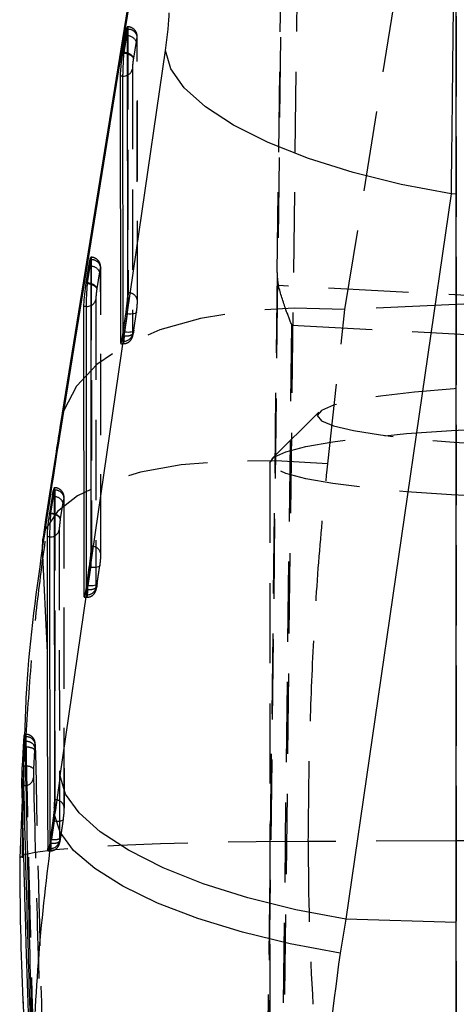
# Model space of a CAD drawing. Extents: x 91 to 777, y 54 to 603.
# Tile 30 of 35: x 425 to 439, y 481 to 512. Entities that reach past the tile are written whole.
import ezdxf

# ---------------------------------------------------------------- set-up
doc = ezdxf.new("R2010")
doc.units = 0
doc.header["$LTSCALE"] = 2
doc.linetypes.add('HIDDEN', pattern=[1.905, 1.27, -0.635])
doc.layers.get('0').update_dxf_attribs({"linetype": 'CONTINUOUS'})

msp = doc.modelspace()

# ---------------------------------------------------------------- linework, layer by layer
at = {"color": 7, "linetype": 'HIDDEN'}
for p, q in [((435.470483, 502.678331), (438.802109, 523.387398)), ((438.993984, 523.39616), (438.993984, 502.839144)), ((432.197101, 409.704502), (433.543687, 519.499954)), ((434.010618, 517.82408), (432.683424, 409.609806)), ((433.324122, 503.853973), (433.490801, 516.772654)), ((428.593567, 511.625286), (428.581363, 511.625286)), ((428.598778, 511.547561), (428.593109, 511.547561)), ((428.598778, 511.547561), (428.604836, 503.207531)), ((428.860325, 511.162814), (428.777009, 510.637905)), ((428.895952, 511.253919), (428.898778, 511.289473)), ((428.902008, 502.913918), (428.895952, 511.253919)), ((428.904835, 502.949442), (428.898778, 511.289473)), ((428.777009, 510.637905), (428.774905, 510.624464)), ((428.742213, 510.290738), (428.748308, 501.898195)), ((427.435927, 504.331913), (427.423725, 504.331913)), ((427.441139, 504.254188), (427.435469, 504.254188)), ((427.441139, 504.254188), (427.447729, 495.181646)), ((427.741138, 503.9961), (427.738313, 503.960546)), ((427.744901, 494.888033), (427.738313, 503.960546)), ((427.747728, 494.923588), (427.741138, 503.9961)), ((427.702686, 503.86944), (427.61937, 503.344532)), ((433.324122, 503.853973), (432.196736, 412.15026)), ((427.61937, 503.344532), (427.617267, 503.331091)), ((445.094885, 502.8201), (433.362985, 503.43972)), ((427.584574, 502.997394), (427.591201, 493.872311)), ((428.604836, 503.207531), (428.599164, 503.207531)), ((438.993984, 502.839144), (435.470483, 502.678331)), ((438.993984, 502.839144), (438.993984, 485.864993)), ((428.576529, 502.543177), (428.49301, 501.96388)), ((428.576529, 502.543177), (428.537296, 502.543177)), ((428.789942, 502.022322), (428.873459, 502.60162)), ((428.790184, 502.029802), (428.873703, 502.6091)), ((428.873703, 502.6091), (428.873459, 502.60162)), ((434.924735, 497.792091), (435.470483, 502.678331)), ((432.683077, 412.156727), (433.789846, 502.183404)), ((433.789846, 502.183404), (445.094885, 501.586344)), ((428.484045, 501.837011), (428.434139, 501.837011)), ((428.451134, 501.674559), (428.450938, 501.944389)), ((428.49301, 501.96388), (428.453779, 501.96388)), ((428.790184, 502.029802), (428.789942, 502.022322)), ((428.374302, 501.59746), (428.456349, 501.59746)), ((428.451134, 501.674559), (428.401988, 501.674559)), ((434.647757, 499.430176), (433.15531, 497.952666)), ((433.094885, 497.832712), (433.094885, 410.768907)), ((426.278362, 497.038807), (426.266078, 497.038807)), ((426.283598, 496.961441), (426.277928, 496.961441)), ((426.283598, 496.961441), (426.290765, 487.156685)), ((426.545065, 496.576156), (426.46168, 496.050831)), ((426.587937, 486.863073), (426.580772, 496.667798)), ((426.590765, 486.898597), (426.583599, 496.703353)), ((426.46168, 496.050831), (426.460276, 496.04189)), ((426.426934, 495.703663), (426.434094, 485.84577)), ((427.447729, 495.181646), (427.442057, 495.181646)), ((427.633077, 494.003948), (427.716596, 494.583245)), ((427.716596, 494.583245), (427.716352, 494.575735)), ((427.419422, 494.517322), (427.335903, 493.938025)), ((427.419422, 494.517322), (427.380189, 494.517322)), ((427.632835, 493.996437), (427.716352, 494.575735)), ((427.633077, 494.003948), (427.632835, 493.996437)), ((427.294027, 493.648674), (427.244881, 493.648674)), ((427.326938, 493.811127), (427.277032, 493.811127)), ((427.294027, 493.648674), (427.293832, 493.918534)), ((427.335903, 493.938025), (427.296672, 493.938025)), ((427.217195, 493.571605), (427.299243, 493.571605)), ((425.332695, 489.250358), (425.323855, 489.015754)), ((425.367182, 489.232626), (425.332336, 489.232626)), ((425.370887, 489.155497), (425.340531, 489.155497)), ((425.349265, 488.83539), (425.34681, 488.83539)), ((425.349265, 488.83539), (425.349288, 488.83542)), ((425.648758, 488.736685), (425.61803, 488.140162)), ((425.6541, 488.819059), (425.648758, 488.736685)), ((426.290765, 487.156685), (426.285094, 487.156685)), ((426.262388, 486.491915), (426.178899, 485.912796)), ((426.262388, 486.491915), (426.2241, 486.491915)), ((426.475819, 485.971179), (426.559318, 486.550327)), ((426.476063, 485.978659), (426.559562, 486.557808)), ((426.178886, 485.912826), (426.146051, 485.912826)), ((426.178899, 485.912796), (426.178886, 485.912826)), ((438.993984, 485.864993), (434.310481, 485.841956)), ((438.993984, 485.864993), (438.993984, 416.858446)), ((425.259607, 485.6739), (425.251685, 485.319998)), ((426.074756, 485.545691), (426.142365, 485.545691)), ((426.13692, 485.622789), (426.099133, 485.622789)), ((426.170113, 485.788282), (426.128674, 485.788282)), ((426.13692, 485.622789), (426.136758, 485.846217)), ((426.170124, 485.788252), (426.170113, 485.788282))]:
    msp.add_line(p, q, dxfattribs=at)
at = {"color": 7, "linetype": 'CONTINUOUS'}
for p, q in [((429.800615, 519.778546), (426.468989, 499.069478)), ((429.767888, 519.367482), (426.436262, 498.658415)), ((438.993984, 506.334569), (438.993984, 519.462492)), ((428.599164, 503.207531), (428.593109, 511.547561)), ((428.51508, 511.345591), (428.431282, 510.817673)), ((428.479353, 510.817673), (428.563152, 511.345591)), ((428.563152, 511.345591), (428.51508, 511.345591)), ((426.461132, 487.925138), (429.792272, 510.878768)), ((428.431282, 510.817673), (428.428285, 510.79851)), ((428.477321, 510.79851), (428.428285, 510.79851)), ((428.479353, 510.817673), (428.431282, 510.817673)), ((428.477321, 510.79851), (428.480309, 510.817613)), ((428.47809, 510.79848), (428.477321, 510.79851)), ((428.356417, 510.067757), (428.362513, 501.674559)), ((428.445039, 510.067757), (428.356417, 510.067757)), ((438.826492, 506.339486), (435.495353, 483.385887)), ((438.993984, 506.334569), (438.826492, 506.339486)), ((438.993984, 483.282562), (438.993984, 506.334569)), ((427.442057, 495.181646), (427.435469, 504.254188)), ((427.357443, 504.052248), (427.273644, 503.524299)), ((427.321715, 503.524299), (427.405512, 504.052248)), ((427.405512, 504.052248), (427.357443, 504.052248)), ((427.273644, 503.524299), (427.270645, 503.505137)), ((427.319681, 503.505137), (427.270645, 503.505137)), ((427.321715, 503.524299), (427.273644, 503.524299)), ((427.319681, 503.505137), (427.322671, 503.52424)), ((427.320451, 503.505107), (427.319681, 503.505137)), ((427.198777, 502.774384), (427.205406, 493.648674)), ((427.2874, 502.774384), (427.198777, 502.774384)), ((428.453779, 501.96388), (428.537296, 502.543177)), ((428.362511, 501.674559), (428.366978, 501.6081)), ((428.401988, 501.674559), (428.362513, 501.674559)), ((426.285094, 487.156685), (426.277928, 496.961441)), ((426.19982, 496.758964), (426.116107, 496.231552)), ((426.164178, 496.231552), (426.247891, 496.758964)), ((426.247891, 496.758964), (426.19982, 496.758964)), ((426.116107, 496.231552), (426.114028, 496.21835)), ((426.162755, 496.21835), (426.114028, 496.21835)), ((426.164178, 496.231552), (426.116107, 496.231552)), ((426.162755, 496.21835), (426.164828, 496.231522)), ((426.163403, 496.21829), (426.162755, 496.21835)), ((425.903296, 495.394971), (425.890515, 495.113279)), ((426.041139, 495.480682), (426.043796, 491.82203)), ((426.129762, 495.480682), (426.041139, 495.480682)), ((425.890515, 495.113279), (426.043796, 491.82203)), ((427.296672, 493.938025), (427.380189, 494.517322)), ((427.205404, 493.648674), (427.209871, 493.582215)), ((427.244881, 493.648674), (427.205406, 493.648674)), ((425.323855, 489.015754), (425.184332, 485.312488)), ((425.292423, 488.83539), (425.304215, 489.015754)), ((425.354645, 489.015754), (425.30421, 489.015754)), ((425.261468, 488.231387), (425.292423, 488.83539)), ((425.318429, 488.231387), (425.261468, 488.231387)), ((425.358936, 488.228883), (425.318429, 488.231387)), ((425.312145, 487.604256), (425.248744, 487.604256)), ((426.272197, 486.917879), (426.282786, 486.690517)), ((426.146051, 485.912826), (426.128674, 485.788282)), ((435.495353, 483.385887), (435.317006, 482.307967)), ((438.993984, 483.282562), (435.495353, 483.385887)), ((438.993984, 468.177508), (438.993984, 483.282562)), ((425.277473, 480.811175), (425.302431, 480.275329))]:
    msp.add_line(p, q, dxfattribs=at)
at = {"color": 8, "linetype": 'CONTINUOUS'}
for p, q in [((428.563152, 511.345591), (428.593258, 511.34121)), ((428.450938, 501.944389), (428.445039, 510.067757)), ((427.405512, 504.052248), (427.435618, 504.047867)), ((427.293832, 493.918534), (427.2874, 502.774384)), ((426.468989, 499.069478), (426.436262, 498.658415)), ((426.278079, 496.754583), (426.247891, 496.758964)), ((426.136758, 485.846217), (426.129762, 495.480682)), ((425.34681, 488.83539), (425.292423, 488.83539)), ((426.099133, 485.622789), (426.064305, 485.622789))]:
    msp.add_line(p, q, dxfattribs=at)
at = {"color": 7, "linetype": 'HIDDEN', "flags": 128}
for points in [[(428.589244, 511.606749), (428.592965, 511.624779), (428.597704, 511.601832), (428.598778, 511.547591), (428.598778, 511.547561), (428.598778, 511.547561)], [(427.431606, 504.313376), (427.435326, 504.331406), (427.440064, 504.308458), (427.441139, 504.254218), (427.441139, 504.254188), (427.441139, 504.254188)], [(435.470483, 502.678331), (433.864114, 502.726432), (432.324838, 502.632525), (430.894336, 502.399143), (429.611338, 502.032574), (428.510586, 501.542773), (427.621884, 500.943001), (426.969295, 500.249501), (426.570488, 499.481018), (426.468989, 499.069478)], [(428.873459, 502.60162), (428.869343, 502.58955), (428.853352, 502.572175), (428.826369, 502.557631), (428.789463, 502.546575), (428.7441, 502.539392), (428.692084, 502.536382), (428.635476, 502.537664), (428.576529, 502.543177)], [(428.789942, 502.022322), (428.785823, 502.010252), (428.769834, 501.992877), (428.74285, 501.978364), (428.705944, 501.967277), (428.660583, 501.960095), (428.608565, 501.957085), (428.551957, 501.958366), (428.49301, 501.96388)], [(434.594886, 499.325242), (434.724158, 499.161418), (435.108792, 499.001648), (435.739317, 498.849835), (436.600207, 498.709734), (437.670264, 498.584803), (438.92314, 498.478081), (440.327985, 498.39222), (441.850207, 498.329337), (443.452324, 498.290982), (445.094885, 498.278107), (446.737447, 498.290982), (448.339564, 498.329337), (449.861785, 498.39222), (451.266631, 498.478081), (452.519507, 498.584803), (453.589564, 498.709734), (454.450454, 498.849835), (455.080979, 499.001648), (455.465613, 499.161418), (455.594885, 499.325242), (455.465613, 499.489035), (455.080979, 499.648805), (454.450454, 499.800618), (453.589564, 499.940719), (452.519507, 500.06568), (451.266631, 500.172373), (449.861785, 500.258233), (448.339564, 500.321116), (446.737447, 500.359472), (445.094885, 500.372376), (443.452324, 500.359472), (441.850207, 500.321116), (440.327985, 500.258233), (438.92314, 500.172373), (437.670264, 500.06568), (436.600207, 499.940719), (435.739317, 499.800618), (435.108792, 499.648805), (434.724158, 499.489035), (434.594886, 499.325242)], [(433.094885, 497.832712), (433.222765, 498.006966), (433.603678, 498.177495), (434.229506, 498.340662), (435.086912, 498.493012), (436.157619, 498.631295), (437.418809, 498.75256), (438.843601, 498.854216), (440.401629, 498.934116), (442.059685, 498.990532), (443.782431, 499.022241), (445.53315, 499.028649), (447.274528, 499.009516), (448.96945, 498.965349), (450.581793, 498.897012), (452.077192, 498.805996), (453.423776, 498.694237), (454.592844, 498.56412), (455.559478, 498.418417), (456.303079, 498.260226), (456.807796, 498.092916), (457.062873, 497.920062), (457.062873, 497.745361), (456.807796, 497.572507), (456.303079, 497.405197), (455.559478, 497.247006), (454.592844, 497.101303), (453.423776, 496.971186), (452.077192, 496.859427), (450.581793, 496.768411), (448.96945, 496.700074), (447.274528, 496.655877), (445.53315, 496.636774), (443.782431, 496.643152), (442.059685, 496.674891), (440.401629, 496.731307), (438.843601, 496.811177), (437.418809, 496.912833), (436.157619, 497.034099), (435.086912, 497.172381), (434.229506, 497.324761), (433.603678, 497.487928), (433.222765, 497.658457), (433.094885, 497.832712)], [(434.924735, 497.792091), (433.29601, 497.891243), (431.73688, 497.880306), (430.290743, 497.759606), (428.99785, 497.532453), (427.894188, 497.205194), (427.01048, 496.786948), (426.371321, 496.289339), (425.994502, 495.726224), (425.903296, 495.394971)], [(426.274046, 497.019674), (426.278031, 497.038658), (426.28252, 497.015293), (426.283598, 496.96147), (426.283598, 496.961441), (426.283598, 496.961441)], [(427.716352, 494.575735), (427.712236, 494.563665), (427.696245, 494.54629), (427.669263, 494.531777), (427.632356, 494.52069), (427.586993, 494.513508), (427.534977, 494.510498), (427.478369, 494.511779), (427.419422, 494.517322)], [(427.632835, 493.996437), (427.628717, 493.984367), (427.612728, 493.966993), (427.585743, 493.952479), (427.548837, 493.941392), (427.503476, 493.93421), (427.451458, 493.9312), (427.39485, 493.932482), (427.335903, 493.938025)], [(426.262388, 486.491915), (426.321335, 486.486371), (426.377943, 486.48509), (426.429959, 486.4881), (426.475322, 486.495282), (426.512228, 486.506369), (426.539211, 486.520882), (426.555202, 486.538257), (426.559562, 486.557808)], [(451.195787, 485.864993), (449.673105, 485.871549), (448.148243, 485.876228), (446.621927, 485.87903), (445.094885, 485.879984), (443.567843, 485.87903), (442.041528, 485.876228), (440.516666, 485.871549), (438.993984, 485.864993)], [(434.310481, 485.841956), (432.665066, 485.833075), (431.089824, 485.808845), (429.628676, 485.769894), (428.322356, 485.717352), (427.207287, 485.652651), (426.314557, 485.577639), (425.669056, 485.494341), (425.28878, 485.405143), (425.184332, 485.312488)]]:
    msp.add_lwpolyline(points, dxfattribs=at)
at = {"color": 7, "linetype": 'CONTINUOUS', "flags": 128}
for points in [[(438.826492, 506.339486), (437.245687, 506.63599), (435.729116, 507.012751), (434.316508, 507.459964), (433.044859, 507.965889), (431.947483, 508.517261), (431.05312, 509.099658), (430.385199, 509.697821), (429.961214, 510.296073), (429.792272, 510.878768)], [(435.495353, 483.385887), (433.914548, 483.68236), (432.397978, 484.059121), (430.985369, 484.506335), (429.713721, 485.012259), (428.616343, 485.563632), (427.721981, 486.146029), (427.054061, 486.744191), (426.630076, 487.342443), (426.461132, 487.925138)], [(425.371623, 487.60974), (425.36892, 487.609263), (425.312145, 487.604256)], [(435.317006, 482.307967), (433.738499, 482.600238), (432.223972, 482.968595), (430.812974, 483.403411), (429.542349, 483.893301), (428.445278, 484.425481), (427.550409, 484.986093), (426.88111, 485.560443), (426.454859, 486.133571), (426.282786, 486.690517)]]:
    msp.add_lwpolyline(points, dxfattribs=at)
at = {"color": 8, "linetype": 'CONTINUOUS', "flags": 128}
msp.add_lwpolyline([(426.142363, 485.553052), (426.138969, 485.55642), (426.13692, 485.62276), (426.13692, 485.622789), (426.13692, 485.622789)], dxfattribs=at)
at = {"color": 7, "linetype": 'HIDDEN'}
for centre, radius, start, end in [((428.619975, 511.268797), 0.279569, 4.2412625, 94.3482348), ((428.590464, 511.047923), 0.293301, 23.0613448, 89.4541944), ((428.482868, 510.341703), 0.264305, 294.9016699, 348.8821194), ((427.462337, 503.975427), 0.279566, 4.2407806, 94.3487168), ((427.432731, 503.75446), 0.293421, 23.0703883, 89.4363093), ((427.325175, 503.048363), 0.264359, 294.9096244, 348.8836494), ((428.627895, 502.933675), 0.274824, 355.8774092, 94.8130041), ((445.094885, 369.028287), 133.949866, 87.38949423, 92.61050577), ((428.466641, 501.963217), 0.289074, 266.924946, 347.00125), ((426.306616, 496.68754), 0.274866, 355.8812877, 94.8036697), ((426.275202, 496.461315), 0.293282, 23.0524358, 89.4380149), ((426.167807, 495.75447), 0.26406, 294.8999383, 348.906895), ((427.470795, 494.907798), 0.274817, 355.8756898, 94.8147234), ((427.309499, 493.937378), 0.289119, 266.9323315, 346.9938646), ((425.393582, 488.879687), 0.276742, 0.6703249, 94.704073), ((425.385903, 487.884956), 0.344983, 47.7112838, 94.4832412), ((425.334651, 487.886541), 0.279259, 277.6078193, 352.9264775), ((426.313798, 486.882803), 0.274849, 355.8834593, 94.806954), ((426.152733, 485.911233), 0.288877, 266.8622356, 346.9023781)]:
    msp.add_arc(centre, radius, start, end, dxfattribs=at)
at = {"color": 7, "linetype": 'CONTINUOUS'}
for centre, radius, start, end in [((428.445986, 510.405704), 0.337949, 269.8395631, 296.0046332), ((427.288344, 503.11235), 0.337967, 269.839987, 296.0038973)]:
    msp.add_arc(centre, radius, start, end, dxfattribs=at)
at = {"color": 8, "linetype": 'CONTINUOUS'}
msp.add_arc((426.130725, 495.818489), 0.337808, 269.836721, 296.0331858, dxfattribs=at)
at = {"color": 7, "linetype": 'CONTINUOUS'}
for centre, major_axis, ratio, start_param, end_param in [((429.767816, 511.22301), (0.117942, 0.987447), 0.069642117, 4.364612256, 5.755309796), ((426.698973, 499.453398), (1.781601, 11.364167), 0.026010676, 0.000890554, 0.004077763), ((428.479836, 510.673217), (0.29634, -0.046719), 0.476942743, 1.252801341, 1.644254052), ((425.541334, 492.160026), (1.781601, 11.364167), 0.026010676, 0.000890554, 0.004077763), ((427.322197, 503.379845), (0.29634, -0.046719), 0.476942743, 1.252801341, 1.644254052), ((428.439309, 502.148967), (0.065502, 0.548428), 0.069644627, 4.115638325, 4.376495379), ((426.43435, 485.264167), (3.128694, 26.194453), 0.069642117, 1.042392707, 1.193652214), ((423.544871, 479.58191), (2.620143, 16.649589), 0.017750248, 0.000626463, 0.002793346), ((426.164506, 496.086147), (0.296324, -0.046818), 0.480160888, 1.252906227, 1.645430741), ((427.282202, 494.12309), (0.065502, 0.548428), 0.069644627, 4.115638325, 4.376495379), ((506.835686, 449.215384), (-11.967209, 313.851649), 0.254581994, 1.424921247, 1.444831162), ((505.90349, 469.231354), (-11.981518, 314.173125), 0.254321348, 1.497640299, 1.529549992), ((428.408438, 460.513434), (9.391318, 78.627209), 0.069642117, 1.223019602, 1.239721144), ((505.559748, 476.612131), (80.010398, -0.738169), 0.942838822, 3.020039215, 3.027777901), ((505.075627, 487.007102), (21.557451, 81.000378), 0.949736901, 1.838658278, 1.892602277)]:
    msp.add_ellipse(centre, major_axis=major_axis, ratio=ratio, start_param=start_param, end_param=end_param, dxfattribs=at)
at = {"color": 7, "linetype": 'HIDDEN'}
for centre, major_axis, ratio, start_param, end_param in [((428.479836, 510.673217), (0.29634, -0.046719), 0.476942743, 0.079696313, 1.252801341), ((433.824161, 503.854128), (0.017343, 1.007726), 0.496074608, 1.57947917, 2.003136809), ((427.322197, 503.379845), (0.29634, -0.046719), 0.476942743, 0.079696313, 1.252801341), ((428.486455, 502.148967), (0.029558, 0.548447), 0.031904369, 4.109039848, 4.369897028), ((428.783628, 502.113649), (0.029673, 0.248439), 0.069644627, 4.115638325, 4.376528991), ((426.164506, 496.086147), (0.296324, -0.046818), 0.480160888, 0.07985233, 1.252906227), ((427.626522, 494.087772), (0.029673, 0.248439), 0.069644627, 4.115638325, 4.376528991), ((427.329348, 494.12309), (0.029558, 0.548447), 0.031904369, 4.109039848, 4.369897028), ((506.211111, 470.399644), (-12.026449, 315.351274), 0.254321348, 1.501589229, 1.533374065), ((506.211111, 470.141316), (-12.022274, 315.075455), 0.253592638, 1.501605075, 1.533389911), ((426.172283, 486.098084), (0.029702, 0.549659), 0.031988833, 4.115308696, 4.370359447), ((426.469457, 486.062765), (0.029817, 0.249651), 0.069644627, 4.121726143, 4.377064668), ((504.20407, 487.567266), (15.587923, 72.912984), 0.934455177, 1.791181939, 1.860616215), ((505.075627, 487.007102), (21.557451, 81.000378), 0.949736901, 1.892602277, 1.908092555)]:
    msp.add_ellipse(centre, major_axis=major_axis, ratio=ratio, start_param=start_param, end_param=end_param, dxfattribs=at)
at = {"color": 7, "linetype": 'CONTINUOUS'}
for points, knots in [([(438.938562, 519.45835), (438.938171, 519.117527), (438.937389, 518.435884), (438.931289, 517.107175), (438.921662, 515.593426), (438.908576, 513.920399), (438.892392, 512.135928), (438.873104, 510.239917), (438.85101, 508.271152), (438.834665, 506.983376), (438.826492, 506.339486)], [0, 0, 0, 0, 0.122239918, 0.2444787, 0.36671875, 0.488958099, 0.611203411, 0.733446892, 0.866723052, 1, 1, 1, 1]), ([(428.576326, 511.62013), (428.570314, 511.605556), (428.558275, 511.576373), (428.535981, 511.471526), (428.521259, 511.382822), (428.51508, 511.345591)], [0, 0, 0, 0, 0.366635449, 0.734160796, 1, 1, 1, 1]), ([(428.593109, 511.547561), (428.592501, 511.57617), (428.591532, 511.621791), (428.584125, 511.618845), (428.581363, 511.617746)], [0, 0, 0, 0, 0.627105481, 1, 1, 1, 1]), ([(428.428285, 510.79851), (428.419689, 510.73991), (428.402493, 510.622673), (428.380335, 510.430024), (428.364272, 510.253478), (428.357202, 510.133549), (428.356603, 510.08342), (428.356417, 510.067757)], [0, 0, 0, 0, 0.225396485, 0.450936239, 0.674970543, 0.898446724, 1, 1, 1, 1]), ([(428.445039, 510.067757), (428.445039, 510.067767), (428.445039, 510.099484), (428.446426, 510.182197), (428.452306, 510.346536), (428.461435, 510.533785), (428.470306, 510.688906), (428.476315, 510.77183), (428.477903, 510.797238), (428.477904, 510.797258)], [0, 0, 0, 0, 0.0000701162, 0.2238684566, 0.4484817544, 0.6737264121, 0.8988671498, 0.9999209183, 1, 1, 1, 1]), ([(428.477904, 510.797258), (428.477906, 510.797278), (428.477958, 510.797692), (428.478026, 510.798096), (428.47809, 510.79848)], [0, 0, 0, 0, 0.047990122, 1, 1, 1, 1]), ([(428.47809, 510.79848), (428.51242, 510.793697), (428.553534, 510.78797), (428.587986, 510.774224), (428.593671, 510.771956)], [0, 0, 0, 0, 0.8349829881, 1, 1, 1, 1]), ([(427.418687, 504.326757), (427.412674, 504.312183), (427.400634, 504.283), (427.378346, 504.178153), (427.363622, 504.089468), (427.357443, 504.052248)], [0, 0, 0, 0, 0.366652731, 0.734194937, 1, 1, 1, 1]), ([(427.435469, 504.254188), (427.434861, 504.282792), (427.433891, 504.328404), (427.426486, 504.325489), (427.423725, 504.324402)], [0, 0, 0, 0, 0.627103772, 1, 1, 1, 1]), ([(427.270645, 503.505137), (427.262051, 503.446537), (427.244856, 503.3293), (427.222698, 503.136651), (427.206632, 502.960105), (427.199562, 502.840176), (427.198964, 502.790046), (427.198777, 502.774384)], [0, 0, 0, 0, 0.22539654, 0.450935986, 0.674970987, 0.898446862, 1, 1, 1, 1]), ([(427.2874, 502.774384), (427.2874, 502.774394), (427.2874, 502.80526), (427.28879, 502.88922), (427.294665, 503.053056), (427.303797, 503.240441), (427.312671, 503.395529), (427.318675, 503.478457), (427.320263, 503.503865), (427.320264, 503.503885)], [0, 0, 0, 0, 0.000072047, 0.223868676, 0.448481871, 0.6737266, 0.898867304, 0.999920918, 1, 1, 1, 1]), ([(427.320264, 503.503885), (427.320267, 503.503905), (427.320319, 503.504324), (427.320386, 503.504725), (427.320451, 503.505107)], [0, 0, 0, 0, 0.047434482, 1, 1, 1, 1]), ([(427.320451, 503.505107), (427.354781, 503.500324), (427.395896, 503.494596), (427.430346, 503.480851), (427.436031, 503.478583)], [0, 0, 0, 0, 0.834977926, 1, 1, 1, 1]), ([(428.537296, 502.543177), (428.545584, 502.603858), (428.56216, 502.725228), (428.581986, 502.912856), (428.596304, 503.087687), (428.598183, 503.166445), (428.599164, 503.207531)], [0, 0, 0, 0, 0.244640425, 0.489320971, 0.733591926, 1, 1, 1, 1]), ([(428.374302, 501.605119), (428.375931, 501.603281), (428.381448, 501.597055), (428.398358, 501.652967), (428.417895, 501.742912), (428.43031, 501.815033), (428.434186, 501.837548)], [0, 0, 0, 0, 0.145644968, 0.493309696, 0.841822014, 1, 1, 1, 1]), ([(426.468989, 499.069478), (426.42152, 498.772342), (426.263569, 497.783622), (426.074723, 496.551835), (425.934606, 495.606268), (425.903348, 495.395329)], [0, 0, 0, 0, 0.250262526, 0.832747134, 1, 1, 1, 1]), ([(426.261045, 497.033711), (426.254941, 497.01873), (426.242878, 496.989125), (426.220612, 496.884014), (426.206012, 496.796206), (426.19982, 496.758964)], [0, 0, 0, 0, 0.371065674, 0.733242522, 1, 1, 1, 1]), ([(426.277928, 496.961441), (426.277291, 496.989911), (426.276274, 497.035336), (426.268849, 497.032438), (426.266078, 497.031357)], [0, 0, 0, 0, 0.626765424, 1, 1, 1, 1]), ([(426.114028, 496.21835), (426.105334, 496.159336), (426.087947, 496.041314), (426.065372, 495.846529), (426.049174, 495.668992), (426.041928, 495.547491), (426.041332, 495.49704), (426.041139, 495.480682)], [0, 0, 0, 0, 0.225681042, 0.451338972, 0.675649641, 0.894837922, 1, 1, 1, 1]), ([(426.129762, 495.480682), (426.129762, 495.480692), (426.129762, 495.511579), (426.13107, 495.594861), (426.137081, 495.757494), (426.145454, 495.944907), (426.156165, 496.0967), (426.160236, 496.193192), (426.163246, 496.217267), (426.163247, 496.217277)], [0, 0, 0, 0, 0.000071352, 0.22184949, 0.440824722, 0.666748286, 0.881907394, 0.999951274, 1, 1, 1, 1]), ([(426.163247, 496.217277), (426.163249, 496.217297), (426.163292, 496.217643), (426.16335, 496.217976), (426.163403, 496.21829)], [0, 0, 0, 0, 0.057417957, 1, 1, 1, 1]), ([(426.278491, 496.191855), (426.272968, 496.194071), (426.238657, 496.207835), (426.197737, 496.21352), (426.163403, 496.21829)], [0, 0, 0, 0, 0.160963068, 1, 1, 1, 1]), ([(425.890515, 495.113279), (425.673972, 493.560636), (425.408101, 491.654297), (425.344496, 489.626575), (425.332695, 489.250358)], [0, 0, 0, 0, 0.81446342, 1, 1, 1, 1]), ([(427.380189, 494.517322), (427.388476, 494.578003), (427.405051, 494.699365), (427.424881, 494.886979), (427.439197, 495.061803), (427.441076, 495.14056), (427.442057, 495.181646)], [0, 0, 0, 0, 0.2446501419, 0.4893030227, 0.7335813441, 1, 1, 1, 1]), ([(427.217195, 493.579264), (427.218824, 493.577415), (427.224341, 493.571149), (427.24125, 493.627092), (427.260791, 493.717024), (427.273203, 493.789167), (427.277079, 493.811693)], [0, 0, 0, 0, 0.145640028, 0.493289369, 0.841786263, 1, 1, 1, 1]), ([(425.304204, 489.015605), (425.308096, 489.061491), (425.31588, 489.15325), (425.326879, 489.227266), (425.335395, 489.240137), (425.339365, 489.202639), (425.340318, 489.164124), (425.340531, 489.155497)], [0, 0, 0, 0, 0.23383189, 0.467603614, 0.701577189, 0.933152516, 1, 1, 1, 1]), ([(425.248744, 487.604256), (425.24822, 487.641359), (425.247173, 487.715561), (425.249418, 487.88228), (425.254166, 488.061456), (425.259139, 488.177195), (425.261468, 488.231387)], [0, 0, 0, 0, 0.257808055, 0.515603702, 0.773192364, 1, 1, 1, 1]), ([(425.539237, 477.597859), (425.485965, 479.265529), (425.406058, 481.767039), (425.312756, 485.102551), (425.270081, 486.770354), (425.248744, 487.604256)], [0, 0, 0, 0, 0.499998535, 0.749999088, 1, 1, 1, 1]), ([(426.272197, 486.917879), (426.276301, 486.971098), (426.283651, 487.066425), (426.284652, 487.129031), (426.285094, 487.156685)], [0, 0, 0, 0, 0.558278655, 1, 1, 1, 1]), ([(426.272197, 486.917879), (426.266735, 486.85908), (426.255816, 486.741535), (426.237706, 486.59175), (426.226894, 486.51242), (426.2241, 486.491915)], [0, 0, 0, 0, 0.426009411, 0.851637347, 1, 1, 1, 1]), ([(426.128674, 485.788282), (426.120968, 485.739858), (426.105559, 485.643025), (426.085861, 485.558842), (426.071678, 485.536012), (426.065297, 485.567974), (426.064539, 485.609866), (426.064305, 485.622789)], [0, 0, 0, 0, 0.226544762, 0.453022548, 0.679346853, 0.901077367, 1, 1, 1, 1]), ([(435.317006, 482.307967), (435.06847, 480.427554), (434.565816, 476.624495), (434.739946, 472.652911), (434.827978, 470.645066)], [0, 0, 0, 0, 0.49444742, 1, 1, 1, 1])]:
    msp.add_open_spline(points, degree=3, knots=knots, dxfattribs=at)
at = {"color": 8, "linetype": 'CONTINUOUS'}
for points, knots in [([(428.563152, 511.345591), (428.563153, 511.345611), (428.56662, 511.401095), (428.574975, 511.495054), (428.583988, 511.586394), (428.587889, 511.601504), (428.589244, 511.606749)], [0, 0, 0, 0, 0.0001417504, 0.3958415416, 0.7902935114, 1, 1, 1, 1]), ([(427.405512, 504.052248), (427.405513, 504.052258), (427.411155, 504.097388), (427.416315, 504.206549), (427.426469, 504.292441), (427.430282, 504.307981), (427.431606, 504.313376)], [0, 0, 0, 0, 0.000087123, 0.395810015, 0.790278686, 1, 1, 1, 1]), ([(426.247891, 496.758964), (426.247892, 496.758984), (426.251442, 496.815779), (426.259626, 496.908191), (426.269023, 497.000881), (426.272748, 497.014817), (426.274046, 497.019674)], [0, 0, 0, 0, 0.000139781, 0.399568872, 0.790737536, 1, 1, 1, 1]), ([(425.569205, 478.401836), (425.525438, 479.814943), (425.481662, 481.228388), (425.39621, 484.236285), (425.354173, 485.92044), (425.312145, 487.604256)], [0, 0, 0, 0, 0.456261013, 0.456370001, 1, 1, 1, 1]), ([(425.669316, 472.835254), (425.629918, 473.682418), (425.53124, 475.804221), (425.587998, 479.186329), (425.805721, 482.972358), (426.123764, 485.45113), (426.282786, 486.690517)], [0, 0, 0, 0, 0.179711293, 0.450103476, 0.725051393, 1, 1, 1, 1])]:
    msp.add_open_spline(points, degree=3, knots=knots, dxfattribs=at)
at = {"color": 7, "linetype": 'HIDDEN'}
for points, knots in [([(428.89877, 511.290338), (428.89877, 511.291085), (428.898768, 511.306779), (428.897696, 511.348261), (428.884376, 511.41258), (428.855212, 511.481459), (428.798503, 511.552926), (428.710968, 511.606137), (428.636014, 511.630578), (428.596702, 511.624173), (428.593293, 511.623617)], [0, 0, 0, 0, 0.00816801, 0.171432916, 0.280962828, 0.412715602, 0.587752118, 0.779024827, 0.980834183, 1, 1, 1, 1]), ([(428.893957, 511.281188), (428.892861, 511.285518), (428.890411, 511.295193), (428.882513, 511.275843), (428.872072, 511.23255), (428.864241, 511.18606), (428.860325, 511.162814)], [0, 0, 0, 0, 0.2128764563, 0.4756882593, 0.7378213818, 1, 1, 1, 1]), ([(428.593671, 510.771956), (428.617971, 510.763585), (428.672558, 510.744782), (428.734501, 510.702828), (428.765584, 510.663978), (428.774028, 510.63781), (428.774675, 510.627959), (428.774905, 510.624464)], [0, 0, 0, 0, 0.23357032, 0.52468436, 0.815820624, 0.9346643, 1, 1, 1, 1]), ([(428.774905, 510.624464), (428.773208, 510.61319), (428.767599, 510.575922), (428.758505, 510.505261), (428.749526, 510.419652), (428.743435, 510.342463), (428.742619, 510.307895), (428.742213, 510.290738)], [0, 0, 0, 0, 0.097674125, 0.322871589, 0.549330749, 0.77631997, 1, 1, 1, 1]), ([(427.741133, 503.996964), (427.741133, 503.997712), (427.74113, 504.013406), (427.740058, 504.054886), (427.726739, 504.119208), (427.697572, 504.188085), (427.640866, 504.259554), (427.55333, 504.312763), (427.478375, 504.337206), (427.439064, 504.330799), (427.435655, 504.330244)], [0, 0, 0, 0, 0.008168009, 0.171435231, 0.280963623, 0.412717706, 0.587752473, 0.779024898, 0.980837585, 1, 1, 1, 1]), ([(427.738313, 503.960546), (427.738097, 503.969925), (427.737587, 503.9921), (427.733025, 504.001001), (427.724952, 503.983044), (427.714412, 503.939033), (427.706595, 503.892639), (427.702686, 503.86944)], [0, 0, 0, 0, 0.155563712, 0.367776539, 0.578865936, 0.789414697, 1, 1, 1, 1]), ([(427.436031, 503.478583), (427.460332, 503.470211), (427.514919, 503.451407), (427.576861, 503.409466), (427.607946, 503.370573), (427.616389, 503.344478), (427.617037, 503.334598), (427.617267, 503.331091)], [0, 0, 0, 0, 0.2335698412, 0.5246799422, 0.8158176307, 0.9346240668, 1, 1, 1, 1]), ([(427.617267, 503.331091), (427.61557, 503.319817), (427.609961, 503.282549), (427.600864, 503.211887), (427.591887, 503.126281), (427.585796, 503.049089), (427.584979, 503.01454), (427.584574, 502.997394)], [0, 0, 0, 0, 0.09768062, 0.3228887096, 0.5493586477, 0.7763562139, 1, 1, 1, 1]), ([(433.789846, 502.183404), (433.788529, 502.186791), (433.724979, 502.350305), (433.551328, 502.782115), (433.435622, 503.186105), (433.362985, 503.43972)], [0, 0, 0, 0, 0.007813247, 0.377129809, 1, 1, 1, 1]), ([(428.604836, 503.207531), (428.604836, 503.207521), (428.604836, 503.176747), (428.603526, 503.09381), (428.597669, 502.930687), (428.588575, 502.738848), (428.58049, 502.606544), (428.57653, 502.543197), (428.576529, 502.543177)], [0, 0, 0, 0, 0.00007869, 0.243774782, 0.488395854, 0.733660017, 0.999916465, 1, 1, 1, 1]), ([(428.873703, 502.6091), (428.877814, 502.639356), (428.885729, 502.697617), (428.894831, 502.785801), (428.900878, 502.862506), (428.901631, 502.89678), (428.902008, 502.913918)], [0, 0, 0, 0, 0.264440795, 0.509194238, 0.754587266, 1, 1, 1, 1]), ([(428.484, 501.837548), (428.483998, 501.837538), (428.476295, 501.796455), (428.474089, 501.690407), (428.461785, 501.612164), (428.455, 501.587517), (428.451525, 501.618823), (428.451228, 501.661115), (428.451134, 501.674559)], [0, 0, 0, 0, 0.000054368, 0.224845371, 0.448778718, 0.672182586, 0.895796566, 1, 1, 1, 1]), ([(428.456348, 501.601126), (428.48451, 501.601913), (428.541992, 501.60352), (428.617074, 501.640264), (428.675022, 501.687673), (428.713645, 501.738111), (428.737311, 501.784578), (428.752034, 501.826477), (428.765281, 501.875494), (428.773683, 501.9271), (428.779254, 501.961317)], [0, 0, 0, 0, 0.140219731, 0.286198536, 0.409785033, 0.51648529, 0.607842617, 0.688753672, 0.793630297, 1, 1, 1, 1]), ([(428.781265, 501.972314), (428.776488, 501.950658), (428.766934, 501.907344), (428.698073, 501.859358), (428.600219, 501.831425), (428.5228, 501.835149), (428.484092, 501.837011)], [0, 0, 0, 0, 0.249987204, 0.499984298, 0.749994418, 1, 1, 1, 1]), ([(428.748308, 501.898166), (428.748404, 501.891845), (428.748706, 501.872096), (428.752033, 501.85764), (428.759404, 501.868508), (428.769504, 501.906307), (428.777335, 501.950256), (428.781265, 501.972314)], [0, 0, 0, 0, 0.105618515, 0.330022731, 0.553230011, 0.775764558, 1, 1, 1, 1]), ([(434.310481, 485.841956), (434.319825, 486.851016), (434.338512, 488.869136), (434.455441, 491.885194), (434.639109, 494.880144), (434.829525, 496.821435), (434.924735, 497.792091)], [0, 0, 0, 0, 0.246234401, 0.492468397, 0.746231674, 1, 1, 1, 1]), ([(426.583029, 496.709373), (426.583095, 496.718629), (426.583244, 496.739377), (426.577893, 496.791007), (426.557553, 496.861088), (426.511284, 496.936711), (426.435753, 497.000168), (426.352535, 497.037847), (426.297442, 497.034129), (426.278457, 497.032847)], [0, 0, 0, 0, 0.091990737, 0.206192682, 0.347177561, 0.512960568, 0.694463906, 0.894713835, 1, 1, 1, 1]), ([(426.580772, 496.667798), (426.580548, 496.676959), (426.580025, 496.698396), (426.575596, 496.707898), (426.567608, 496.691077), (426.556882, 496.645939), (426.549006, 496.599431), (426.545065, 496.576156)], [0, 0, 0, 0, 0.153014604, 0.358089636, 0.575332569, 0.787479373, 1, 1, 1, 1]), ([(426.460276, 496.04189), (426.460022, 496.045761), (426.459358, 496.055869), (426.450737, 496.082519), (426.419845, 496.121711), (426.357743, 496.164296), (426.30297, 496.183343), (426.278491, 496.191855)], [0, 0, 0, 0, 0.07080897, 0.184870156, 0.47515096, 0.765432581, 1, 1, 1, 1]), ([(426.460276, 496.04189), (426.458249, 496.028446), (426.452372, 495.989445), (426.443066, 495.916763), (426.434133, 495.831797), (426.428127, 495.755057), (426.427332, 495.720802), (426.426934, 495.703663)], [0, 0, 0, 0, 0.114925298, 0.333400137, 0.557881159, 0.778801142, 1, 1, 1, 1]), ([(425.97606, 495.35289), (425.875509, 494.603997), (425.656889, 492.97574), (425.44044, 490.399011), (425.297098, 487.917001), (425.27067, 486.335804), (425.259607, 485.6739)], [0, 0, 0, 0, 0.2399185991, 0.5216357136, 0.7997521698, 1, 1, 1, 1]), ([(427.447729, 495.181646), (427.447729, 495.181636), (427.447729, 495.150862), (427.446333, 495.068224), (427.440868, 494.903781), (427.430282, 494.716977), (427.426166, 494.571272), (427.419424, 494.517332), (427.419422, 494.517322)], [0, 0, 0, 0, 0.000078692, 0.24378205, 0.488376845, 0.733686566, 0.999950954, 1, 1, 1, 1]), ([(427.716596, 494.583245), (427.720707, 494.613492), (427.728626, 494.671751), (427.737723, 494.759937), (427.743771, 494.83665), (427.744524, 494.870906), (427.744901, 494.888033)], [0, 0, 0, 0, 0.264372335, 0.509221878, 0.754628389, 1, 1, 1, 1]), ([(427.326892, 493.811693), (427.32689, 493.811673), (427.323501, 493.757431), (427.314989, 493.670603), (427.30521, 493.584642), (427.297748, 493.562128), (427.294433, 493.592889), (427.294125, 493.635218), (427.294027, 493.648674)], [0, 0, 0, 0, 0.00008237, 0.224869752, 0.448799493, 0.672195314, 0.895798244, 1, 1, 1, 1]), ([(427.299241, 493.575241), (427.327403, 493.576028), (427.384885, 493.577635), (427.459967, 493.614378), (427.517913, 493.66179), (427.556548, 493.712227), (427.580193, 493.758719), (427.594933, 493.800591), (427.608171, 493.849614), (427.616575, 493.901217), (427.622147, 493.935432)], [0, 0, 0, 0, 0.140218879, 0.28619772, 0.409783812, 0.51648372, 0.607881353, 0.68875469, 0.793630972, 1, 1, 1, 1]), ([(427.624159, 493.946459), (427.619382, 493.924791), (427.60983, 493.881457), (427.540966, 493.833474), (427.443112, 493.80554), (427.365694, 493.809264), (427.326985, 493.811127)], [0, 0, 0, 0, 0.250012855, 0.500001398, 0.750002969, 1, 1, 1, 1]), ([(427.591201, 493.872311), (427.591297, 493.865977), (427.591599, 493.846195), (427.594926, 493.831812), (427.602298, 493.842611), (427.612399, 493.880425), (427.620229, 493.92439), (427.624159, 493.946459)], [0, 0, 0, 0, 0.10565362, 0.33002581, 0.553198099, 0.775725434, 1, 1, 1, 1]), ([(425.349288, 488.83542), (425.349426, 488.840791), (425.351089, 488.9055), (425.352941, 488.963014), (425.354639, 489.015754)], [0, 0, 0, 0, 0.0830031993, 1, 1, 1, 1]), ([(425.6541, 488.819059), (425.649485, 488.843203), (425.640254, 488.891493), (425.57096, 488.955096), (425.472106, 489.001951), (425.393795, 489.011153), (425.354639, 489.015754)], [0, 0, 0, 0, 0.249983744, 0.499996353, 0.749998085, 1, 1, 1, 1]), ([(425.35465, 489.015605), (425.354651, 489.015615), (425.357134, 489.055349), (425.359558, 489.156647), (425.3649, 489.225925), (425.368562, 489.243472), (425.370184, 489.194131), (425.370887, 489.169177), (425.370887, 489.155517), (425.370887, 489.155497)], [0, 0, 0, 0, 0.000058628, 0.234504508, 0.46785314, 0.703885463, 0.932645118, 0.999902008, 1, 1, 1, 1]), ([(425.670689, 488.903995), (425.67037, 488.920246), (425.669879, 488.945296), (425.66221, 488.997565), (425.643641, 489.057466), (425.600233, 489.130594), (425.522057, 489.196099), (425.43649, 489.232186), (425.38392, 489.228791), (425.367154, 489.227708)], [0, 0, 0, 0, 0.158433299, 0.244223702, 0.350092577, 0.507227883, 0.710276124, 0.907598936, 1, 1, 1, 1]), ([(425.648758, 488.736685), (425.643452, 488.747967), (425.63284, 488.77053), (425.563232, 488.801572), (425.46521, 488.825778), (425.387929, 488.832206), (425.349288, 488.83542)], [0, 0, 0, 0, 0.250016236, 0.500007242, 0.7500016, 1, 1, 1, 1]), ([(425.670305, 488.882925), (425.670204, 488.886852), (425.669753, 488.904431), (425.667974, 488.921673), (425.664228, 488.916348), (425.659352, 488.882275), (425.655852, 488.840142), (425.6541, 488.819059)], [0, 0, 0, 0, 0.066312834, 0.29682366, 0.531691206, 0.765653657, 1, 1, 1, 1]), ([(425.312145, 487.604256), (425.312145, 487.604266), (425.312145, 487.635576), (425.311418, 487.718333), (425.31263, 487.882004), (425.315309, 488.060952), (425.316786, 488.178813), (425.318429, 488.231367), (425.318429, 488.231387)], [0, 0, 0, 0, 0.0000818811, 0.2580748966, 0.5161828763, 0.7736073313, 0.9999144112, 1, 1, 1, 1]), ([(425.61803, 488.140162), (425.616807, 488.111796), (425.614359, 488.055063), (425.612105, 487.970214), (425.611141, 487.898561), (425.611579, 487.866999), (425.611785, 487.852152)], [0, 0, 0, 0, 0.257159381, 0.514322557, 0.771539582, 1, 1, 1, 1]), ([(425.611785, 487.852152), (425.653667, 486.185996), (425.737437, 482.853424), (425.841375, 479.521064), (425.893348, 477.854755)], [0, 0, 0, 0, 0.499961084, 1, 1, 1, 1]), ([(426.290765, 487.156685), (426.290765, 487.156675), (426.290766, 487.125718), (426.289396, 487.042012), (426.283533, 486.878209), (426.274399, 486.686343), (426.266309, 486.554643), (426.262389, 486.491934), (426.262388, 486.491915)], [0, 0, 0, 0, 0.00007867, 0.245168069, 0.490353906, 0.736411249, 0.999916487, 1, 1, 1, 1]), ([(426.559562, 486.557808), (426.563638, 486.587853), (426.571519, 486.645956), (426.580706, 486.734289), (426.586748, 486.811186), (426.587541, 486.845773), (426.587937, 486.863073)], [0, 0, 0, 0, 0.2625260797, 0.5076718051, 0.7537561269, 1, 1, 1, 1]), ([(426.141935, 485.548999), (426.149527, 485.547959), (426.190293, 485.542377), (426.258152, 485.565467), (426.330519, 485.607564), (426.38022, 485.658466), (426.411933, 485.708473), (426.430135, 485.751468), (426.443436, 485.794446), (426.454192, 485.839792), (426.461957, 485.887108), (426.465605, 485.909339)], [0, 0, 0, 0, 0.038160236, 0.204891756, 0.340900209, 0.457523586, 0.558954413, 0.642076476, 0.719040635, 0.867995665, 1, 1, 1, 1]), ([(426.170124, 485.788252), (426.208854, 485.786344), (426.286314, 485.782527), (426.384198, 485.810079), (426.453046, 485.857584), (426.462543, 485.900531), (426.467292, 485.922005)], [0, 0, 0, 0, 0.250006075, 0.500014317, 0.750007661, 1, 1, 1, 1]), ([(426.178899, 485.912796), (426.218501, 485.9093), (426.297706, 485.902309), (426.396989, 485.913796), (426.465309, 485.939486), (426.472479, 485.965602), (426.476063, 485.978659)], [0, 0, 0, 0, 0.2500009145, 0.5000047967, 0.7500079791, 1, 1, 1, 1]), ([(426.434094, 485.84577), (426.434511, 485.833716), (426.435345, 485.809622), (426.441402, 485.808018), (426.450379, 485.834647), (426.459593, 485.87742), (426.465371, 485.91088), (426.467292, 485.922005)], [0, 0, 0, 0, 0.222523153, 0.444785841, 0.670197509, 0.890346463, 1, 1, 1, 1]), ([(426.170113, 485.788282), (426.170111, 485.788272), (426.167567, 485.767923), (426.163117, 485.687049), (426.152956, 485.602032), (426.145658, 485.544668), (426.143091, 485.551201), (426.142363, 485.553052)], [0, 0, 0, 0, 0.000083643, 0.17134413, 0.508088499, 0.860596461, 1, 1, 1, 1])]:
    msp.add_open_spline(points, degree=3, knots=knots, dxfattribs=at)

doc.saveas('drawing.dxf')
